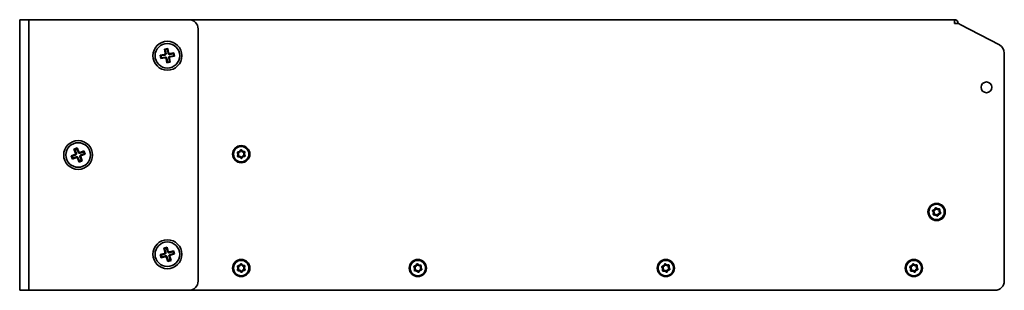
# Model space of a CAD drawing. Header units: millimetres. Extents: x 7 to 588, y 9 to 399.
# Tile 2 of 33: x 7 to 113, y 180 to 210. Entities that reach past the tile are written whole.
import ezdxf

# ---------------------------------------------------------------- set-up
doc = ezdxf.new("R2010")
doc.units = ezdxf.units.MM

msp = doc.modelspace()

# ---------------------------------------------------------------- linework, layer by layer
at = {"color": 7, "linetype": 'Continuous', "lineweight": 35}
for p, q in [((6.6076, 209.8465), (7.6076, 209.8465)), ((6.6076, 208.8465), (6.6076, 209.8465)), ((7.6076, 209.8465), (7.6076, 208.8465)), ((7.7743, 209.8465), (7.6076, 209.8465)), ((7.7743, 209.8465), (24.9409, 209.8465)), ((24.9409, 209.8465), (107.8743, 209.8465)), ((107.8743, 209.8465), (107.8743, 209.4465)), ((107.8743, 209.4465), (108.0281, 209.4465)), ((108.2743, 209.4465), (108.2743, 209.4157)), ((108.4923, 209.3322), (112.7384, 207.1073)), ((6.6076, 208.8465), (6.6076, 181.4965)), ((7.6076, 208.8465), (7.6076, 181.4965)), ((25.9409, 208.8465), (25.9409, 181.4965)), ((22.2758, 206.0748), (21.8374, 206.0043)), ((21.8374, 206.0043), (21.8968, 205.6341)), ((21.9213, 205.9436), (21.8374, 206.0043)), ((22.3597, 206.014), (21.9213, 205.9436)), ((21.9213, 205.9436), (21.9575, 205.718)), ((22.6738, 206.7084), (22.3036, 206.6489)), ((22.3036, 206.6489), (22.374, 206.2105)), ((22.3875, 206.5882), (22.3036, 206.6489)), ((22.6131, 206.6244), (22.3875, 206.5882)), ((22.3875, 206.5882), (22.4579, 206.1498)), ((22.6131, 206.6244), (22.6738, 206.7084)), ((22.6131, 206.6244), (22.6835, 206.186)), ((22.6738, 206.7084), (22.7442, 206.2699)), ((23.2577, 206.1582), (22.8192, 206.0878)), ((23.2939, 205.9326), (22.8555, 205.8622)), ((23.3184, 206.2422), (22.8799, 206.1718)), ((23.3778, 205.8719), (22.9394, 205.8015)), ((23.2577, 206.1582), (23.3184, 206.2422)), ((23.2577, 206.1582), (23.2939, 205.9326)), ((23.2939, 205.9326), (23.3778, 205.8719)), ((23.3184, 206.2422), (23.3778, 205.8719)), ((113.2743, 206.2215), (113.2743, 181.4965)), ((21.9575, 205.718), (21.8968, 205.6341)), ((22.3353, 205.7045), (21.8968, 205.6341)), ((22.396, 205.7884), (21.9575, 205.718)), ((22.471, 205.6063), (22.5414, 205.1679)), ((22.5317, 205.6903), (22.6021, 205.2518)), ((22.6021, 205.2518), (22.5414, 205.1679)), ((22.9116, 205.2274), (22.5414, 205.1679)), ((22.8277, 205.2881), (22.6021, 205.2518)), ((22.7573, 205.7265), (22.8277, 205.2881)), ((22.8277, 205.2881), (22.9116, 205.2274)), ((22.8412, 205.6658), (22.9116, 205.2274)), ((12.5873, 195.232), (12.1749, 195.0672)), ((12.8367, 195.9375), (12.4885, 195.7983)), ((12.4885, 195.7983), (12.6533, 195.386)), ((12.5837, 195.7575), (12.4885, 195.7983)), ((12.7958, 195.8423), (12.5837, 195.7575)), ((12.5837, 195.7575), (12.7485, 195.3451)), ((12.7958, 195.8423), (12.8367, 195.9375)), ((12.7958, 195.8423), (12.9607, 195.4299)), ((12.8367, 195.9375), (13.0015, 195.5252)), ((13.5269, 195.5287), (13.1146, 195.3639)), ((13.5678, 195.6239), (13.1554, 195.4591)), ((13.6117, 195.3166), (13.1994, 195.1518)), ((13.707, 195.2757), (13.2946, 195.1109)), ((13.5269, 195.5287), (13.5678, 195.6239)), ((13.5269, 195.5287), (13.6117, 195.3166)), ((13.5678, 195.6239), (13.707, 195.2757)), ((13.6117, 195.3166), (13.707, 195.2757)), ((12.1749, 195.0672), (12.3141, 194.719)), ((12.2701, 195.0264), (12.1749, 195.0672)), ((12.6825, 195.1912), (12.2701, 195.0264)), ((12.2701, 195.0264), (12.3549, 194.8142)), ((12.7264, 194.8838), (12.3141, 194.719)), ((12.3549, 194.8142), (12.3141, 194.719)), ((12.7673, 194.979), (12.3549, 194.8142)), ((12.8804, 194.8178), (13.0452, 194.4054)), ((12.9212, 194.913), (13.086, 194.5007)), ((13.3934, 194.5446), (13.0452, 194.4054)), ((13.086, 194.5007), (13.0452, 194.4054)), ((13.2982, 194.5855), (13.086, 194.5007)), ((13.1334, 194.9978), (13.2982, 194.5855)), ((13.2286, 194.957), (13.3934, 194.5446)), ((13.2982, 194.5855), (13.3934, 194.5446)), ((22.5752, 185.1772), (22.2155, 185.0711)), ((22.3065, 185.0216), (22.2155, 185.0711)), ((22.2155, 185.0711), (22.3412, 184.6452)), ((22.5257, 185.0862), (22.3065, 185.0216)), ((22.3065, 185.0216), (22.4322, 184.5956)), ((22.5257, 185.0862), (22.5752, 185.1772)), ((22.5257, 185.0862), (22.6513, 184.6603)), ((22.5752, 185.1772), (22.7009, 184.7513)), ((23.2244, 184.7059), (22.7984, 184.5802)), ((23.2739, 184.7969), (22.848, 184.6712)), ((23.2244, 184.7059), (23.2739, 184.7969)), ((23.2244, 184.7059), (23.289, 184.4867)), ((23.2739, 184.7969), (23.38, 184.4372)), ((22.2611, 184.4981), (21.8352, 184.3724)), ((21.8352, 184.3724), (21.9413, 184.0127)), ((21.9262, 184.3229), (21.8352, 184.3724)), ((22.3521, 184.4485), (21.9262, 184.3229)), ((21.9262, 184.3229), (21.9909, 184.1037)), ((22.3672, 184.1384), (21.9413, 184.0127)), ((21.9909, 184.1037), (21.9413, 184.0127)), ((22.4168, 184.2294), (21.9909, 184.1037)), ((22.5143, 184.0583), (22.64, 183.6324)), ((22.5639, 184.1493), (22.6895, 183.7234)), ((22.9997, 183.7385), (22.64, 183.6324)), ((22.6895, 183.7234), (22.64, 183.6324)), ((22.9087, 183.7881), (22.6895, 183.7234)), ((22.783, 184.214), (22.9087, 183.7881)), ((23.289, 184.4867), (22.8631, 184.3611)), ((22.874, 184.1644), (22.9997, 183.7385)), ((22.9087, 183.7881), (22.9997, 183.7385)), ((23.38, 184.4372), (22.9541, 184.3115)), ((23.289, 184.4867), (23.38, 184.4372)), ((6.6076, 180.4965), (6.6076, 181.4965)), ((7.6076, 181.4965), (7.6076, 180.4965)), ((7.6076, 180.4965), (6.6076, 180.4965)), ((7.6076, 180.4965), (7.7743, 180.4965)), ((24.9409, 180.4965), (7.7743, 180.4965)), ((112.2743, 180.4965), (24.9409, 180.4965))]:
    msp.add_line(p, q, dxfattribs=at)
for centre, radius in [((22.6076, 205.9381), 1.5667), ((22.6076, 205.9381), 1.3333), ((111.3409, 202.5131), 0.5833), ((12.9409, 195.1715), 1.5667), ((12.9409, 195.1715), 1.3333), ((30.6076, 195.2631), 0.9333), ((30.6076, 195.2631), 0.8333), ((105.9409, 188.9965), 0.9333), ((105.9409, 188.9965), 0.8333), ((22.6076, 184.4048), 1.5667), ((22.6076, 184.4048), 1.3333), ((30.6076, 182.9131), 0.9333), ((30.6076, 182.9131), 0.8333), ((49.7409, 182.9131), 0.9333), ((49.7409, 182.9131), 0.8333), ((76.6076, 182.9131), 0.9333), ((76.6076, 182.9131), 0.8333), ((103.4743, 182.9131), 0.9333), ((103.4743, 182.9131), 0.8333)]:
    msp.add_circle(centre, radius, dxfattribs=at)
for centre, radius, start, end in [((24.9409, 208.8465), 1, 360, 90), ((107.8743, 209.4465), 0.4, 0, 90), ((107.8743, 209.4465), 0.0667, 0, 90), ((108.0281, 208.4465), 1, 62.345462, 90), ((112.2743, 206.2215), 1, 360, 62.345462), ((30.2668, 195.4387), 0.0833, 87.644657, 217.843921), ((30.0036, 195.2342), 0.25, 327.644657, 37.843921), ((30.2668, 195.4387), 0.00741, 87.644657, 217.843921), ((30.0036, 195.2342), 0.3259, 327.644657, 37.843921), ((30.2805, 195.7717), 0.3259, 267.644657, 337.843921), ((30.2805, 195.7717), 0.25, 267.644657, 337.843921), ((30.5892, 195.646), 0.0833, 27.644657, 157.843921), ((30.5892, 195.646), 0.00741, 27.644657, 157.843921), ((30.8845, 195.8007), 0.3259, 207.644657, 277.843921), ((30.8845, 195.8007), 0.25, 207.644657, 277.843921), ((31.2116, 195.2921), 0.3259, 147.644657, 217.843921), ((30.93, 195.4705), 0.0833, 327.644657, 97.843921), ((30.93, 195.4705), 0.00741, 327.644657, 97.843921), ((31.2116, 195.2921), 0.25, 147.644657, 217.843921), ((30.2852, 195.0558), 0.0833, 147.644657, 277.843921), ((30.2852, 195.0558), 0.00741, 147.644657, 277.843921), ((30.3307, 194.7256), 0.3259, 27.644657, 97.843921), ((30.3307, 194.7256), 0.25, 27.644657, 97.843921), ((30.626, 194.8802), 0.0833, 207.644657, 337.843921), ((30.626, 194.8802), 0.00741, 207.644657, 337.843921), ((30.9347, 194.7545), 0.3259, 87.644657, 157.843921), ((30.9347, 194.7545), 0.25, 87.644657, 157.843921), ((30.9484, 195.0876), 0.0833, 267.644657, 37.843921), ((30.9484, 195.0876), 0.00741, 267.644657, 37.843921), ((105.5768, 189.1164), 0.0833, 96.671114, 226.870378), ((105.349, 188.8731), 0.25, 336.671114, 46.870378), ((105.5381, 189.4475), 0.25, 276.671114, 346.870378), ((105.5768, 189.1164), 0.00741, 96.671114, 226.870378), ((105.349, 188.8731), 0.3259, 336.671114, 46.870378), ((105.5381, 189.4475), 0.3259, 276.671114, 346.870378), ((105.8627, 189.3717), 0.0833, 36.671114, 166.870378), ((105.8627, 189.3717), 0.00741, 36.671114, 166.870378), ((106.1301, 189.5708), 0.3259, 216.671114, 286.870378), ((106.1301, 189.5708), 0.25, 216.671114, 286.870378), ((106.3438, 188.5455), 0.3259, 96.671114, 166.870378), ((106.2268, 189.2518), 0.0833, 336.671114, 106.870378), ((106.5329, 189.1198), 0.3259, 156.671114, 226.870378), ((106.2268, 189.2518), 0.00741, 336.671114, 106.870378), ((106.5329, 189.1198), 0.25, 156.671114, 226.870378), ((106.305, 188.8766), 0.00741, 276.671114, 46.870378), ((106.305, 188.8766), 0.0833, 276.671114, 46.870378), ((105.655, 188.7411), 0.0833, 156.671114, 286.870378), ((105.655, 188.7411), 0.00741, 156.671114, 286.870378), ((105.7518, 188.4221), 0.3259, 36.671114, 106.870378), ((105.7518, 188.4221), 0.25, 36.671114, 106.870378), ((106.0191, 188.6212), 0.0833, 216.671114, 346.870378), ((106.0191, 188.6212), 0.00741, 216.671114, 346.870378), ((106.3438, 188.5455), 0.25, 96.671114, 166.870378), ((30.2668, 183.0887), 0.0833, 87.644657, 217.843921), ((30.0036, 182.8842), 0.25, 327.644657, 37.843921), ((30.2852, 182.7058), 0.0833, 147.644657, 277.843921), ((30.2668, 183.0887), 0.00741, 87.644657, 217.843921), ((30.0036, 182.8842), 0.3259, 327.644657, 37.843921), ((30.2805, 183.4217), 0.3259, 267.644657, 337.843921), ((30.2805, 183.4217), 0.25, 267.644657, 337.843921), ((30.2852, 182.7058), 0.00741, 147.644657, 277.843921), ((30.3307, 182.3756), 0.3259, 27.644657, 97.843921), ((30.3307, 182.3756), 0.25, 27.644657, 97.843921), ((30.5892, 183.296), 0.0833, 27.644657, 157.843921), ((30.626, 182.5302), 0.0833, 207.644657, 337.843921), ((30.5892, 183.296), 0.00741, 27.644657, 157.843921), ((30.8845, 183.4507), 0.3259, 207.644657, 277.843921), ((30.626, 182.5302), 0.00741, 207.644657, 337.843921), ((30.9347, 182.4045), 0.3259, 87.644657, 157.843921), ((30.8845, 183.4507), 0.25, 207.644657, 277.843921), ((30.9347, 182.4045), 0.25, 87.644657, 157.843921), ((31.2116, 182.9421), 0.3259, 147.644657, 217.843921), ((30.93, 183.1205), 0.0833, 327.644657, 97.843921), ((30.93, 183.1205), 0.00741, 327.644657, 97.843921), ((30.9484, 182.7376), 0.0833, 267.644657, 37.843921), ((30.9484, 182.7376), 0.00741, 267.644657, 37.843921), ((31.2116, 182.9421), 0.25, 147.644657, 217.843921), ((49.3853, 183.0562), 0.0833, 92.993088, 223.192353), ((49.1423, 182.828), 0.25, 332.993088, 43.192353), ((49.4392, 182.6766), 0.0833, 152.993088, 283.192353), ((49.3853, 183.0562), 0.00741, 92.993088, 223.192353), ((49.1423, 182.828), 0.3259, 332.993088, 43.192353), ((49.3679, 183.389), 0.25, 272.993088, 343.192353), ((49.3679, 183.389), 0.3259, 272.993088, 343.192353), ((49.4392, 182.6766), 0.00741, 152.993088, 283.192353), ((49.5153, 182.3521), 0.3259, 32.993088, 103.192353), ((49.5153, 182.3521), 0.25, 32.993088, 103.192353), ((49.687, 183.2927), 0.0833, 32.993088, 163.192353), ((49.687, 183.2927), 0.00741, 32.993088, 163.192353), ((49.9665, 183.4742), 0.3259, 212.993088, 283.192353), ((49.7949, 182.5336), 0.0833, 212.993088, 343.192353), ((49.9665, 183.4742), 0.25, 212.993088, 283.192353), ((49.7949, 182.5336), 0.00741, 212.993088, 343.192353), ((50.114, 182.4372), 0.3259, 92.993088, 163.192353), ((50.114, 182.4372), 0.25, 92.993088, 163.192353), ((50.3396, 182.9983), 0.3259, 152.993088, 223.192353), ((50.0426, 183.1496), 0.0833, 332.993088, 103.192353), ((50.0426, 183.1496), 0.00741, 332.993088, 103.192353), ((50.3396, 182.9983), 0.25, 152.993088, 223.192353), ((50.0966, 182.7701), 0.00741, 272.993088, 43.192353), ((50.0966, 182.7701), 0.0833, 272.993088, 43.192353), ((76.2447, 183.0366), 0.0833, 96.113738, 226.313003), ((76.0145, 182.7955), 0.25, 336.113738, 46.313003), ((76.2092, 183.368), 0.25, 276.113738, 346.313003), ((76.3192, 182.6606), 0.0833, 156.113738, 286.313003), ((76.2447, 183.0366), 0.00741, 96.113738, 226.313003), ((76.0145, 182.7955), 0.3259, 336.113738, 46.313003), ((76.2092, 183.368), 0.3259, 276.113738, 346.313003), ((76.3192, 182.6606), 0.00741, 156.113738, 286.313003), ((76.4129, 182.3407), 0.3259, 36.113738, 106.313003), ((76.4129, 182.3407), 0.25, 36.113738, 106.313003), ((76.5331, 183.2892), 0.0833, 36.113738, 166.313003), ((76.5331, 183.2892), 0.00741, 36.113738, 166.313003), ((76.8023, 183.4856), 0.3259, 216.113738, 286.313003), ((76.8023, 183.4856), 0.25, 216.113738, 286.313003), ((76.6821, 182.5371), 0.0833, 216.113738, 346.313003), ((76.6821, 182.5371), 0.00741, 216.113738, 346.313003), ((77.006, 182.4582), 0.3259, 96.113738, 166.313003), ((77.006, 182.4582), 0.25, 96.113738, 166.313003), ((76.896, 183.1657), 0.0833, 336.113738, 106.313003), ((77.2008, 183.0307), 0.3259, 156.113738, 226.313003), ((76.896, 183.1657), 0.00741, 336.113738, 106.313003), ((77.2008, 183.0307), 0.25, 156.113738, 226.313003), ((76.9705, 182.7897), 0.00741, 276.113738, 46.313003), ((76.9705, 182.7897), 0.0833, 276.113738, 46.313003), ((103.1102, 183.033), 0.0833, 96.671114, 226.870378), ((102.8823, 182.7898), 0.25, 336.671114, 46.870378), ((103.0714, 183.3641), 0.25, 276.671114, 346.870378), ((103.1102, 183.033), 0.00741, 96.671114, 226.870378), ((103.1884, 182.6578), 0.0833, 156.671114, 286.870378), ((102.8823, 182.7898), 0.3259, 336.671114, 46.870378), ((103.0714, 183.3641), 0.3259, 276.671114, 346.870378), ((103.1884, 182.6578), 0.00741, 156.671114, 286.870378), ((103.2851, 182.3388), 0.3259, 36.671114, 106.870378), ((103.2851, 182.3388), 0.25, 36.671114, 106.870378), ((103.3961, 183.2884), 0.0833, 36.671114, 166.870378), ((103.3961, 183.2884), 0.00741, 36.671114, 166.870378), ((103.6634, 183.4875), 0.3259, 216.671114, 286.870378), ((103.6634, 183.4875), 0.25, 216.671114, 286.870378), ((103.5525, 182.5379), 0.0833, 216.671114, 346.870378), ((103.5525, 182.5379), 0.00741, 216.671114, 346.870378), ((103.8771, 182.4621), 0.3259, 96.671114, 166.870378), ((103.8771, 182.4621), 0.25, 96.671114, 166.870378), ((103.7602, 183.1685), 0.0833, 336.671114, 106.870378), ((104.0662, 183.0365), 0.3259, 156.671114, 226.870378), ((103.7602, 183.1685), 0.00741, 336.671114, 106.870378), ((104.0662, 183.0365), 0.25, 156.671114, 226.870378), ((103.8384, 182.7932), 0.00741, 276.671114, 46.870378), ((103.8384, 182.7932), 0.0833, 276.671114, 46.870378), ((24.9409, 181.4965), 1, 270, 360), ((112.2743, 181.4965), 1, 270, 0)]:
    msp.add_arc(centre, radius, start, end, dxfattribs=at)
for points in [[(22.2758, 206.0748), (22.2897, 206.077), (22.3042, 206.0819), (22.3312, 206.0979), (22.3436, 206.109), (22.3627, 206.1354), (22.3693, 206.1506), (22.3761, 206.1813), (22.3762, 206.1966), (22.374, 206.2105)], [(22.4579, 206.1498), (22.4601, 206.1359), (22.46, 206.1206), (22.4533, 206.0899), (22.4466, 206.0747), (22.4275, 206.0483), (22.4151, 206.0372), (22.3882, 206.0212), (22.3736, 206.0163), (22.3597, 206.014)], [(22.8192, 206.0878), (22.8053, 206.0856), (22.79, 206.0857), (22.7594, 206.0924), (22.7442, 206.0991), (22.7177, 206.1182), (22.7066, 206.1306), (22.6906, 206.1576), (22.6857, 206.1721), (22.6835, 206.186)], [(22.7442, 206.2699), (22.7465, 206.2561), (22.7514, 206.2415), (22.7673, 206.2146), (22.7785, 206.2022), (22.8049, 206.1831), (22.8201, 206.1764), (22.8507, 206.1697), (22.8661, 206.1695), (22.8799, 206.1718)], [(22.471, 205.6063), (22.4688, 205.6202), (22.4638, 205.6347), (22.4479, 205.6617), (22.4367, 205.6741), (22.4103, 205.6932), (22.3951, 205.6999), (22.3645, 205.7066), (22.3491, 205.7067), (22.3353, 205.7045)], [(22.396, 205.7884), (22.4099, 205.7907), (22.4252, 205.7906), (22.4558, 205.7838), (22.471, 205.7772), (22.4975, 205.758), (22.5086, 205.7457), (22.5246, 205.7187), (22.5295, 205.7042), (22.5317, 205.6903)], [(22.7573, 205.7265), (22.7551, 205.7404), (22.7552, 205.7557), (22.7619, 205.7864), (22.7686, 205.8016), (22.7877, 205.828), (22.8001, 205.8391), (22.8271, 205.8551), (22.8416, 205.86), (22.8555, 205.8622)], [(22.9394, 205.8015), (22.9255, 205.7993), (22.911, 205.7944), (22.884, 205.7784), (22.8716, 205.7673), (22.8525, 205.7409), (22.8459, 205.7256), (22.8391, 205.695), (22.839, 205.6797), (22.8412, 205.6658)], [(12.5873, 195.232), (12.6003, 195.2372), (12.6134, 195.2452), (12.6362, 195.2667), (12.6459, 195.2803), (12.6587, 195.3102), (12.6619, 195.3266), (12.6617, 195.3579), (12.6585, 195.3729), (12.6533, 195.386)], [(12.7485, 195.3451), (12.7537, 195.3321), (12.757, 195.3171), (12.7571, 195.2857), (12.7539, 195.2694), (12.7411, 195.2394), (12.7314, 195.2259), (12.7086, 195.2044), (12.6955, 195.1964), (12.6825, 195.1912)], [(13.1146, 195.3639), (13.1015, 195.3587), (13.0866, 195.3554), (13.0552, 195.3553), (13.0389, 195.3585), (13.0089, 195.3713), (12.9954, 195.381), (12.9738, 195.4038), (12.9659, 195.4169), (12.9607, 195.4299)], [(13.0015, 195.5252), (13.0067, 195.5121), (13.0147, 195.499), (13.0362, 195.4762), (13.0497, 195.4665), (13.0797, 195.4537), (13.096, 195.4505), (13.1274, 195.4507), (13.1424, 195.4539), (13.1554, 195.4591)], [(12.8804, 194.8178), (12.8752, 194.8308), (12.8672, 194.8439), (12.8457, 194.8668), (12.8321, 194.8764), (12.8022, 194.8892), (12.7858, 194.8924), (12.7545, 194.8923), (12.7395, 194.889), (12.7264, 194.8838)], [(12.7673, 194.979), (12.7803, 194.9842), (12.7953, 194.9875), (12.8267, 194.9876), (12.843, 194.9845), (12.873, 194.9716), (12.8865, 194.962), (12.908, 194.9392), (12.916, 194.9261), (12.9212, 194.913)], [(13.1334, 194.9978), (13.1282, 195.0109), (13.1249, 195.0258), (13.1248, 195.0572), (13.1279, 195.0735), (13.1408, 195.1035), (13.1504, 195.117), (13.1733, 195.1386), (13.1863, 195.1465), (13.1994, 195.1518)], [(13.2946, 195.1109), (13.2816, 195.1057), (13.2685, 195.0977), (13.2456, 195.0762), (13.236, 195.0627), (13.2232, 195.0327), (13.22, 195.0164), (13.2201, 194.985), (13.2234, 194.97), (13.2286, 194.957)], [(22.2611, 184.4981), (22.2746, 184.502), (22.2884, 184.5088), (22.3131, 184.5281), (22.324, 184.5406), (22.3395, 184.5693), (22.3442, 184.5852), (22.347, 184.6165), (22.3452, 184.6317), (22.3412, 184.6452)], [(22.4322, 184.5956), (22.4362, 184.5822), (22.438, 184.5669), (22.4352, 184.5357), (22.4305, 184.5197), (22.415, 184.4911), (22.4041, 184.4785), (22.3794, 184.4592), (22.3656, 184.4525), (22.3521, 184.4485)], [(22.7984, 184.5802), (22.785, 184.5762), (22.7697, 184.5744), (22.7385, 184.5772), (22.7225, 184.5819), (22.6939, 184.5975), (22.6813, 184.6083), (22.662, 184.633), (22.6553, 184.6468), (22.6513, 184.6603)], [(22.7009, 184.7513), (22.7048, 184.7378), (22.7116, 184.724), (22.7309, 184.6993), (22.7434, 184.6885), (22.7721, 184.6729), (22.788, 184.6682), (22.8193, 184.6654), (22.8345, 184.6672), (22.848, 184.6712)], [(22.5143, 184.0583), (22.5104, 184.0718), (22.5036, 184.0856), (22.4844, 184.1103), (22.4718, 184.1212), (22.4431, 184.1367), (22.4272, 184.1414), (22.3959, 184.1442), (22.3807, 184.1424), (22.3672, 184.1384)], [(22.4168, 184.2294), (22.4302, 184.2334), (22.4455, 184.2352), (22.4767, 184.2324), (22.4927, 184.2277), (22.5213, 184.2122), (22.5339, 184.2013), (22.5532, 184.1766), (22.5599, 184.1628), (22.5639, 184.1493)], [(22.783, 184.214), (22.779, 184.2274), (22.7772, 184.2427), (22.78, 184.2739), (22.7847, 184.2899), (22.8003, 184.3185), (22.8111, 184.3311), (22.8358, 184.3504), (22.8496, 184.3571), (22.8631, 184.3611)], [(22.9541, 184.3115), (22.9406, 184.3076), (22.9268, 184.3008), (22.9021, 184.2816), (22.8913, 184.269), (22.8757, 184.2403), (22.871, 184.2244), (22.8682, 184.1931), (22.87, 184.1779), (22.874, 184.1644)]]:
    msp.add_open_spline(points, degree=3, knots=[0, 0, 0, 0, 0.25, 0.25, 0.5, 0.5, 0.75, 0.75, 1, 1, 1, 1], dxfattribs=at)

doc.saveas('drawing.dxf')
